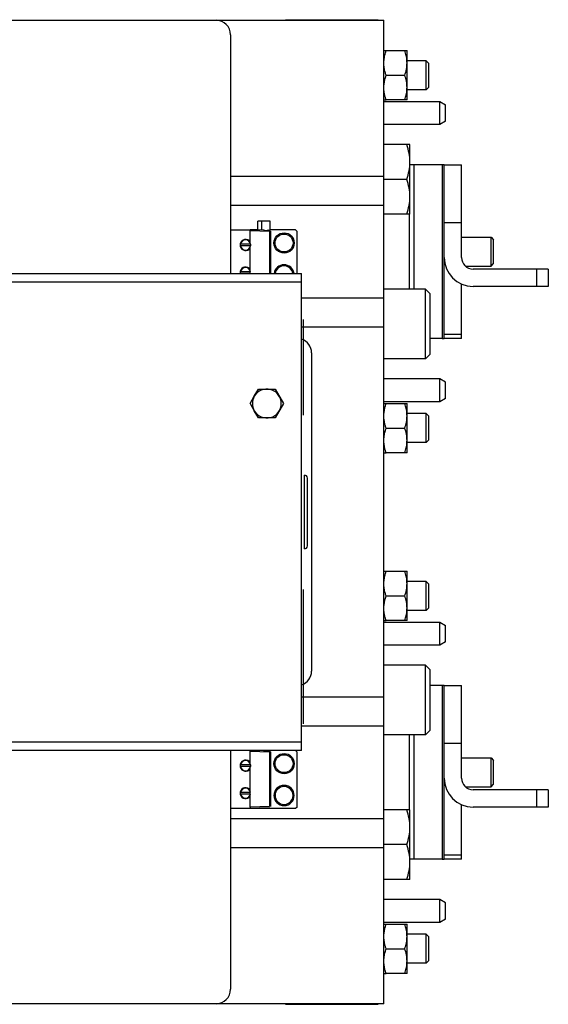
# Model space of a CAD drawing. Extents: x -3136 to 1181, y 8 to 2321.
# Tile 19 of 78: x -1562 to -1379, y 267 to 608. Entities that reach past the tile are written whole.
import ezdxf

# ---------------------------------------------------------------- set-up
doc = ezdxf.new("R2010")
doc.units = 0
doc.header["$LTSCALE"] = 65.395
doc.layers.get('0').update_dxf_attribs({"linetype": 'CONTINUOUS'})

msp = doc.modelspace()

# ---------------------------------------------------------------- linework, layer by layer
at = {"color": 6, "linetype": 'CONTINUOUS'}
for p, q in [((-1567.12, 607.63), (-1436.11, 607.63)), ((-1436.11, 267.63), (-1436.11, 607.63)), ((-1489.12, 602.63), (-1489.12, 520.13)), ((-1435.35, 597.13), (-1428.11, 597.13)), ((-1428.11, 580.13), (-1428.11, 597.13)), ((-1421.46, 593.63), (-1428.11, 593.63)), ((-1421.46, 583.63), (-1421.46, 593.63)), ((-1420.56, 592.73), (-1421.46, 593.63)), ((-1420.56, 584.53), (-1420.56, 592.73)), ((-1435.35, 588.63), (-1428.87, 588.63)), ((-1421.46, 583.63), (-1428.11, 583.63)), ((-1420.56, 584.53), (-1421.46, 583.63)), ((-1428.11, 580.13), (-1435.35, 580.13)), ((-1416.81, 571.63), (-1416.81, 579.57)), ((-1414.81, 572.78), (-1414.81, 578.43)), ((-1414.81, 572.78), (-1416.81, 571.63)), ((-1416.81, 571.63), (-1436.11, 571.63)), ((-1427.11, 564.63), (-1436.11, 564.63)), ((-1427.11, 540.63), (-1427.11, 564.63)), ((-1415.94, 557.63), (-1427.11, 557.63)), ((-1415.27, 557.63), (-1409.27, 557.63)), ((-1415.27, 497.63), (-1415.27, 557.63)), ((-1409.27, 525.63), (-1409.27, 557.63)), ((-1436.11, 553.63), (-1489.12, 553.63)), ((-1428.18, 552.63), (-1436.11, 552.63)), ((-1436.11, 543.63), (-1489.12, 543.63)), ((-1475.36, 538.23), (-1479.66, 538.23)), ((-1479.66, 535.14), (-1479.66, 538.23)), ((-1478.46, 538.23), (-1478.46, 535.1)), ((-1475.36, 534.86), (-1475.36, 538.23)), ((-1427.11, 540.63), (-1436.11, 540.63)), ((-1427.27, 514.63), (-1427.27, 540.63)), ((-1489.12, 535.23), (-1482.31, 535.23)), ((-1479.66, 535.13), (-1482.31, 535.13)), ((-1482.31, 530.95), (-1482.31, 534.93)), ((-1466.61, 535.13), (-1475.36, 535.13)), ((-1466.61, 535.13), (-1466.11, 534.63)), ((-1466.11, 520.13), (-1466.11, 534.63)), ((-1409.27, 532.63), (-1399.06, 532.63)), ((-1399.06, 532.63), (-1398.16, 531.73)), ((-1399.06, 522.63), (-1399.06, 532.63)), ((-1398.16, 523.53), (-1398.16, 531.73)), ((-1482.31, 521.45), (-1482.31, 528.91)), ((-1407.91, 522.63), (-1399.06, 522.63)), ((-1379.27, 521.63), (-1405.27, 521.63)), ((-1399.06, 522.63), (-1398.16, 523.53)), ((-1379.27, 521.63), (-1379.27, 515.63)), ((-1664.56, 520.13), (-1464.56, 520.13)), ((-1464.56, 355.13), (-1464.56, 520.13)), ((-1421.71, 514.63), (-1436.11, 514.63)), ((-1420.11, 513.03), (-1421.71, 514.63)), ((-1421.71, 490.63), (-1421.71, 514.63)), ((-1409.27, 497.63), (-1409.27, 516.47)), ((-1379.27, 515.63), (-1405.27, 515.63)), ((-1464.56, 511.63), (-1436.11, 511.63)), ((-1420.11, 492.23), (-1420.11, 513.03)), ((-1464.56, 501.63), (-1436.11, 501.63)), ((-1415.94, 497.63), (-1420.11, 497.63)), ((-1409.27, 497.63), (-1415.27, 497.63)), ((-1461.11, 492.63), (-1461.11, 382.63)), ((-1421.71, 490.63), (-1436.11, 490.63)), ((-1420.11, 492.23), (-1421.71, 490.63)), ((-1416.81, 483.63), (-1436.11, 483.63)), ((-1414.81, 482.48), (-1416.81, 483.63)), ((-1416.81, 475.69), (-1416.81, 483.63)), ((-1480.89, 477.63), (-1479.44, 480.13)), ((-1479.44, 480.13), (-1473.67, 480.13)), ((-1473.67, 480.13), (-1470.78, 475.13)), ((-1414.81, 476.83), (-1414.81, 482.48)), ((-1470.78, 475.13), (-1473.67, 470.13)), ((-1435.35, 475.13), (-1428.11, 475.13)), ((-1428.11, 458.13), (-1428.11, 475.13)), ((-1479.44, 470.13), (-1480.89, 472.63)), ((-1473.67, 470.13), (-1479.44, 470.13)), ((-1421.46, 471.63), (-1428.11, 471.63)), ((-1420.56, 470.73), (-1421.46, 471.63)), ((-1421.46, 461.63), (-1421.46, 471.63)), ((-1420.56, 462.53), (-1420.56, 470.73)), ((-1435.35, 466.63), (-1428.87, 466.63)), ((-1421.46, 461.63), (-1428.11, 461.63)), ((-1420.56, 462.53), (-1421.46, 461.63)), ((-1428.11, 458.13), (-1435.35, 458.13)), ((-1435.35, 417.13), (-1428.11, 417.13)), ((-1428.11, 400.13), (-1428.11, 417.13)), ((-1421.46, 413.63), (-1428.11, 413.63)), ((-1420.56, 412.73), (-1421.46, 413.63)), ((-1421.46, 403.63), (-1421.46, 413.63)), ((-1420.56, 404.53), (-1420.56, 412.73)), ((-1435.35, 408.63), (-1428.87, 408.63)), ((-1421.46, 403.63), (-1428.11, 403.63)), ((-1420.56, 404.53), (-1421.46, 403.63)), ((-1428.11, 400.13), (-1435.35, 400.13)), ((-1416.81, 391.63), (-1416.81, 399.57)), ((-1414.81, 392.78), (-1414.81, 398.43)), ((-1416.81, 391.63), (-1436.11, 391.63)), ((-1414.81, 392.78), (-1416.81, 391.63)), ((-1421.71, 384.63), (-1436.11, 384.63)), ((-1420.11, 383.03), (-1421.71, 384.63)), ((-1421.71, 360.63), (-1421.71, 384.63)), ((-1420.11, 362.23), (-1420.11, 383.03)), ((-1415.94, 377.63), (-1420.11, 377.63)), ((-1415.27, 377.63), (-1409.27, 377.63)), ((-1415.27, 317.63), (-1415.27, 377.63)), ((-1409.27, 345.63), (-1409.27, 377.63)), ((-1436.11, 373.63), (-1464.56, 373.63)), ((-1436.11, 363.63), (-1464.56, 363.63)), ((-1420.11, 362.23), (-1421.71, 360.63)), ((-1421.71, 360.63), (-1436.11, 360.63)), ((-1427.27, 334.63), (-1427.27, 360.63)), ((-1464.56, 355.13), (-1664.56, 355.13)), ((-1489.12, 355.13), (-1489.12, 272.63)), ((-1482.31, 350.95), (-1482.31, 354.93)), ((-1478.46, 355.13), (-1478.46, 355.1)), ((-1475.36, 354.86), (-1475.36, 355.13)), ((-1466.61, 355.13), (-1466.11, 354.63)), ((-1466.11, 335.63), (-1466.11, 354.63)), ((-1409.27, 352.63), (-1399.06, 352.63)), ((-1399.06, 352.63), (-1398.16, 351.73)), ((-1399.06, 342.63), (-1399.06, 352.63)), ((-1398.16, 343.53), (-1398.16, 351.73)), ((-1482.31, 341.45), (-1482.31, 348.91)), ((-1407.91, 342.63), (-1399.06, 342.63)), ((-1379.27, 341.63), (-1405.27, 341.63)), ((-1399.06, 342.63), (-1398.16, 343.53)), ((-1379.27, 341.63), (-1379.27, 335.63)), ((-1482.31, 335.53), (-1482.31, 339.41)), ((-1489.12, 335.23), (-1482.31, 335.23)), ((-1466.11, 335.63), (-1466.61, 335.13)), ((-1427.11, 334.63), (-1436.11, 334.63)), ((-1427.11, 310.63), (-1427.11, 334.63)), ((-1409.27, 317.63), (-1409.27, 336.47)), ((-1379.27, 335.63), (-1405.27, 335.63)), ((-1489.12, 331.63), (-1436.11, 331.63)), ((-1489.12, 321.63), (-1436.11, 321.63)), ((-1428.18, 322.63), (-1436.11, 322.63)), ((-1415.94, 317.63), (-1427.11, 317.63)), ((-1409.27, 317.63), (-1415.27, 317.63)), ((-1427.11, 310.63), (-1436.11, 310.63)), ((-1416.81, 303.63), (-1436.11, 303.63)), ((-1414.81, 302.48), (-1416.81, 303.63)), ((-1416.81, 295.69), (-1416.81, 303.63)), ((-1414.81, 296.83), (-1414.81, 302.48)), ((-1435.35, 295.13), (-1428.11, 295.13)), ((-1428.11, 278.13), (-1428.11, 295.13)), ((-1421.46, 291.63), (-1428.11, 291.63)), ((-1420.56, 290.73), (-1421.46, 291.63)), ((-1421.46, 281.63), (-1421.46, 291.63)), ((-1420.56, 282.53), (-1420.56, 290.73)), ((-1435.35, 286.63), (-1428.87, 286.63)), ((-1421.46, 281.63), (-1428.11, 281.63)), ((-1420.56, 282.53), (-1421.46, 281.63)), ((-1428.11, 278.13), (-1435.35, 278.13)), ((-1436.11, 267.63), (-1567.12, 267.63))]:
    msp.add_line(p, q, dxfattribs=at)
at = {"color": 2, "linetype": 'CONTINUOUS'}
for p, q in [((-1470.11, 607.83), (-1438.11, 607.83)), ((-1436.11, 597.13), (-1435.35, 597.13)), ((-1436.11, 580.13), (-1435.35, 580.13)), ((-1436.11, 579.57), (-1416.81, 579.57)), ((-1416.81, 579.57), (-1414.81, 578.43)), ((-1415.27, 557.63), (-1415.94, 557.63)), ((-1415.94, 557.63), (-1415.94, 497.63)), ((-1477.76, 535.07), (-1482.31, 535.23)), ((-1482.31, 535.23), (-1482.31, 534.93)), ((-1482.31, 534.93), (-1475.6, 534.7)), ((-1475.6, 535), (-1475.96, 535.01)), ((-1475.6, 534.7), (-1475.6, 520.13)), ((-1475.31, 534.7), (-1475.31, 520.13)), ((-1482.09, 530.18), (-1485.72, 530.18)), ((-1482.09, 529.68), (-1485.72, 529.68)), ((-1482.31, 530.61), (-1482.31, 530.95)), ((-1482.31, 528.91), (-1482.31, 529.25)), ((-1482.31, 521.11), (-1482.31, 521.45)), ((-1482.18, 520.68), (-1485.63, 520.68)), ((-1485.63, 520.18), (-1482.18, 520.18)), ((-1482.31, 520.18), (-1482.31, 520.68)), ((-1464.06, 504.13), (-1464.06, 471.13)), ((-1415.94, 497.63), (-1415.27, 497.63)), ((-1482.33, 475.13), (-1480.89, 477.63)), ((-1414.81, 476.83), (-1416.81, 475.69)), ((-1482.33, 475.13), (-1480.89, 472.63)), ((-1416.81, 475.69), (-1436.11, 475.69)), ((-1436.11, 475.13), (-1435.35, 475.13)), ((-1436.11, 458.13), (-1435.35, 458.13)), ((-1463.56, 424.88), (-1463.56, 450.38)), ((-1436.11, 417.13), (-1435.35, 417.13)), ((-1464.06, 410.88), (-1464.06, 364.38)), ((-1436.11, 400.13), (-1435.35, 400.13)), ((-1436.11, 399.57), (-1416.81, 399.57)), ((-1416.81, 399.57), (-1414.81, 398.43)), ((-1415.27, 377.63), (-1415.94, 377.63)), ((-1415.94, 377.63), (-1415.94, 317.63)), ((-1482.31, 355.13), (-1482.31, 354.93)), ((-1482.31, 354.93), (-1475.6, 354.7)), ((-1477.76, 355.07), (-1479.44, 355.13)), ((-1475.6, 355), (-1475.96, 355.01)), ((-1475.6, 354.7), (-1475.6, 335.76)), ((-1475.31, 354.7), (-1475.31, 335.76)), ((-1482.31, 350.61), (-1482.31, 350.95)), ((-1482.09, 350.18), (-1485.72, 350.18)), ((-1482.09, 349.68), (-1485.72, 349.68)), ((-1482.31, 348.91), (-1482.31, 349.25)), ((-1482.18, 340.68), (-1485.63, 340.68)), ((-1482.31, 341.11), (-1482.31, 341.45)), ((-1482.31, 340.18), (-1482.31, 340.68)), ((-1470.61, 342.73), (-1470.61, 343.13)), ((-1485.63, 340.18), (-1482.18, 340.18)), ((-1482.31, 339.41), (-1482.31, 339.75)), ((-1466.61, 335.13), (-1489.12, 335.13)), ((-1475.6, 335.76), (-1482.31, 335.53)), ((-1482.31, 335.53), (-1482.31, 335.23)), ((-1482.31, 335.23), (-1475.6, 335.46)), ((-1470.61, 336.13), (-1470.61, 336.53)), ((-1415.94, 317.63), (-1415.27, 317.63)), ((-1414.81, 296.83), (-1416.81, 295.69)), ((-1416.81, 295.69), (-1436.11, 295.69)), ((-1436.11, 295.13), (-1435.35, 295.13)), ((-1436.11, 278.13), (-1435.35, 278.13)), ((-1470.11, 267.43), (-1438.11, 267.43))]:
    msp.add_line(p, q, dxfattribs=at)
at = {"color": 9, "linetype": 'CONTINUOUS'}
for p, q in [((-1425.79, 557.63), (-1425.79, 514.63)), ((-1409.27, 537.63), (-1415.27, 537.63)), ((-1383.27, 515.63), (-1383.27, 521.63)), ((-1464.56, 517.13), (-1664.56, 517.13)), ((-1415.27, 499.06), (-1409.27, 499.06)), ((-1462.56, 425.88), (-1462.56, 449.38)), ((-1664.56, 358.13), (-1464.56, 358.13)), ((-1425.79, 360.63), (-1425.79, 317.63)), ((-1409.27, 357.63), (-1415.27, 357.63)), ((-1383.27, 335.63), (-1383.27, 341.63)), ((-1415.27, 319.06), (-1409.27, 319.06))]:
    msp.add_line(p, q, dxfattribs=at)
at = {"color": 6, "linetype": 'CONTINUOUS'}
for centre, radius in [((-1470.61, 530.63), 3.5), ((-1470.61, 530.63), 3.1), ((-1470.61, 350.63), 3.5), ((-1470.61, 350.63), 3.1)]:
    msp.add_circle(centre, radius, dxfattribs=at)
for centre, radius, start, end in [((-1494.12, 602.63), 5, 0, 90), ((-1439.65, 592.84), 11.54, 3.5523, 3.8932), ((-1439.02, 592.88), 10.91, 0.019, 3.5837), ((-1439.02, 584.38), 10.91, 356.4229, 359.9812), ((-1439.64, 584.41), 11.54, 356.107, 356.4538), ((-1405.27, 525.63), 10, 180, 270), ((-1405.27, 525.63), 4, 180, 270), ((-1466.11, 492.63), 5, 0, 71.9336), ((-1476.56, 475.13), 5, 209.9998, 150.0002), ((-1439.65, 470.84), 11.54, 3.5523, 3.8932), ((-1439.02, 470.88), 10.91, 0.019, 3.5837), ((-1439.02, 462.38), 10.91, 356.4229, 359.9812), ((-1439.64, 462.41), 11.54, 356.107, 356.4538), ((-1463.56, 449.38), 1, 0, 90), ((-1463.56, 425.88), 1, 270, 360), ((-1439.65, 412.84), 11.54, 3.5523, 3.8932), ((-1439.02, 412.88), 10.91, 0.019, 3.5837), ((-1439.02, 404.38), 10.91, 356.4229, 359.9812), ((-1439.64, 404.41), 11.54, 356.107, 356.4538), ((-1466.11, 382.63), 5, 288.0665, 360), ((-1405.27, 345.63), 10, 180, 270), ((-1405.27, 345.63), 4, 180, 270), ((-1470.61, 339.63), 3.5, 270, 90), ((-1470.61, 339.63), 3.1, 269.9999, 90.0001), ((-1439.65, 290.84), 11.55, 3.5571, 3.893), ((-1439.02, 290.88), 10.91, 0.0192, 3.5887), ((-1439.02, 282.38), 10.91, 356.4189, 359.981), ((-1439.64, 282.42), 11.54, 356.1072, 356.45), ((-1494.12, 272.63), 5, 270, 360)]:
    msp.add_arc(centre, radius, start, end, dxfattribs=at)
at = {"color": 2, "linetype": 'CONTINUOUS'}
for centre, radius, start, end in [((-1483.91, 529.93), 1.9, 32.637, 166.6415), ((-1483.91, 529.93), 1.74, 8.259, 171.741), ((-1483.9, 529.93), 1.9, 175.6473, 184.6189), ((-1483.91, 529.93), 1.9, 172.1961, 175.6406), ((-1483.9, 529.93), 1.9, 184.6327, 193.5949), ((-1483.91, 529.93), 1.9, 166.6416, 172.192), ((-1483.91, 529.93), 1.9, 193.6017, 327.363), ((-1483.9, 529.93), 1.84, 172.1955, 187.8045), ((-1483.91, 529.93), 1.74, 188.259, 351.741), ((-1483.92, 529.93), 1.84, 352.1955, 7.8045), ((-1483.91, 520.43), 1.9, 32.637, 166.6415), ((-1483.91, 520.43), 1.74, 8.259, 171.741), ((-1470.61, 519.63), 3.5, 8.2152, 171.7848), ((-1470.61, 519.63), 3.1, 9.2869, 170.7131), ((-1483.87, 520.44), 1.78, 188.3238, 189.9651), ((-1483.94, 520.44), 1.78, 350.035, 351.6763), ((-1476.56, 475.13), 5, 150.0002, 209.9998), ((-1483.91, 349.93), 1.9, 32.637, 166.6415), ((-1483.91, 349.93), 1.74, 8.259, 171.741), ((-1483.9, 349.93), 1.9, 175.6473, 184.6189), ((-1483.91, 349.93), 1.9, 172.1961, 175.6406), ((-1483.9, 349.93), 1.9, 184.6327, 193.5949), ((-1483.91, 349.93), 1.9, 166.6416, 172.192), ((-1483.91, 349.93), 1.9, 193.6017, 327.363), ((-1483.9, 349.93), 1.84, 172.1955, 187.8045), ((-1483.91, 349.93), 1.74, 188.259, 351.741), ((-1483.92, 349.93), 1.84, 352.1955, 7.8045), ((-1483.91, 340.43), 1.9, 32.637, 166.6415), ((-1483.91, 340.43), 1.74, 8.259, 171.741), ((-1470.61, 339.63), 3.5, 90, 270), ((-1470.61, 339.63), 3.1, 90.0001, 269.9999), ((-1483.91, 340.43), 1.9, 193.6017, 327.363), ((-1483.91, 340.43), 1.74, 188.259, 351.741)]:
    msp.add_arc(centre, radius, start, end, dxfattribs=at)
for points, knots in [([(-1436.11, 592.88), (-1436.11, 593.24), (-1436.06, 594.14), (-1435.82, 595.57), (-1435.52, 596.61), (-1435.35, 597.13)], [0, 0, 0, 0, 0.248907, 0.623271, 1, 1, 1, 1]), ([(-1435.35, 588.63), (-1435.46, 588.97), (-1435.73, 589.84), (-1435.97, 590.99), (-1436.09, 592.07), (-1436.11, 592.61), (-1436.11, 592.88)], [0, 0, 0, 0, 0.251432, 0.62645, 0.813361, 1, 1, 1, 1]), ([(-1436.11, 584.38), (-1436.11, 584.74), (-1436.06, 585.64), (-1435.82, 587.07), (-1435.52, 588.11), (-1435.35, 588.63)], [0, 0, 0, 0, 0.248907, 0.623271, 1, 1, 1, 1]), ([(-1435.35, 580.13), (-1435.46, 580.47), (-1435.73, 581.34), (-1435.97, 582.49), (-1436.09, 583.57), (-1436.11, 584.11), (-1436.11, 584.38)], [0, 0, 0, 0, 0.251432, 0.62645, 0.813361, 1, 1, 1, 1]), ([(-1476.91, 534.82), (-1476.98, 534.84), (-1477.13, 534.89), (-1477.35, 534.97), (-1477.55, 535.04), (-1477.7, 535.07), (-1477.76, 535.07)], [0, 0, 0, 0, 0.262879, 0.521258, 0.769335, 1, 1, 1, 1]), ([(-1475.96, 535.01), (-1476.03, 535.01), (-1476.18, 534.99), (-1476.39, 534.93), (-1476.61, 534.86), (-1476.77, 534.81), (-1476.85, 534.82)], [0, 0, 0, 0, 0.225816, 0.472887, 0.733405, 1, 1, 1, 1]), ([(-1475.36, 534.86), (-1475.38, 534.9), (-1475.45, 534.97), (-1475.55, 534.99), (-1475.6, 535)], [0, 0, 0, 0, 0.499609, 1, 1, 1, 1]), ([(-1436.11, 470.88), (-1436.11, 471.24), (-1436.06, 472.14), (-1435.82, 473.57), (-1435.52, 474.61), (-1435.35, 475.13)], [0, 0, 0, 0, 0.248907, 0.623271, 1, 1, 1, 1]), ([(-1435.35, 466.63), (-1435.46, 466.97), (-1435.73, 467.84), (-1435.97, 468.99), (-1436.09, 470.07), (-1436.11, 470.61), (-1436.11, 470.88)], [0, 0, 0, 0, 0.251432, 0.62645, 0.813361, 1, 1, 1, 1]), ([(-1436.11, 462.38), (-1436.11, 462.74), (-1436.06, 463.64), (-1435.82, 465.07), (-1435.52, 466.11), (-1435.35, 466.63)], [0, 0, 0, 0, 0.248907, 0.623271, 1, 1, 1, 1]), ([(-1435.35, 458.13), (-1435.46, 458.47), (-1435.73, 459.34), (-1435.97, 460.49), (-1436.09, 461.57), (-1436.11, 462.11), (-1436.11, 462.38)], [0, 0, 0, 0, 0.251432, 0.62645, 0.813361, 1, 1, 1, 1]), ([(-1436.11, 412.88), (-1436.11, 413.24), (-1436.06, 414.14), (-1435.82, 415.57), (-1435.52, 416.61), (-1435.35, 417.13)], [0, 0, 0, 0, 0.248907, 0.623271, 1, 1, 1, 1]), ([(-1435.35, 408.63), (-1435.46, 408.97), (-1435.73, 409.84), (-1435.97, 410.99), (-1436.09, 412.07), (-1436.11, 412.61), (-1436.11, 412.88)], [0, 0, 0, 0, 0.251432, 0.62645, 0.813361, 1, 1, 1, 1]), ([(-1436.11, 404.38), (-1436.11, 404.74), (-1436.06, 405.64), (-1435.82, 407.07), (-1435.52, 408.11), (-1435.35, 408.63)], [0, 0, 0, 0, 0.248907, 0.623271, 1, 1, 1, 1]), ([(-1435.35, 400.13), (-1435.46, 400.47), (-1435.73, 401.34), (-1435.97, 402.49), (-1436.09, 403.57), (-1436.11, 404.11), (-1436.11, 404.38)], [0, 0, 0, 0, 0.251432, 0.62645, 0.813361, 1, 1, 1, 1]), ([(-1476.91, 354.82), (-1476.98, 354.84), (-1477.13, 354.89), (-1477.35, 354.97), (-1477.55, 355.04), (-1477.7, 355.07), (-1477.76, 355.07)], [0, 0, 0, 0, 0.262879, 0.521258, 0.769335, 1, 1, 1, 1]), ([(-1475.96, 355.01), (-1476.03, 355.01), (-1476.18, 354.99), (-1476.39, 354.93), (-1476.61, 354.86), (-1476.77, 354.81), (-1476.85, 354.82)], [0, 0, 0, 0, 0.225816, 0.472887, 0.733405, 1, 1, 1, 1]), ([(-1475.36, 354.86), (-1475.38, 354.9), (-1475.45, 354.97), (-1475.55, 354.99), (-1475.6, 355)], [0, 0, 0, 0, 0.499609, 1, 1, 1, 1]), ([(-1436.11, 290.88), (-1436.11, 291.24), (-1436.06, 292.14), (-1435.82, 293.57), (-1435.52, 294.61), (-1435.35, 295.13)], [0, 0, 0, 0, 0.248907, 0.623272, 1, 1, 1, 1]), ([(-1435.35, 286.63), (-1435.46, 286.97), (-1435.73, 287.84), (-1435.97, 288.99), (-1436.09, 290.07), (-1436.11, 290.61), (-1436.11, 290.88)], [0, 0, 0, 0, 0.251432, 0.626451, 0.813361, 1, 1, 1, 1]), ([(-1436.11, 282.38), (-1436.11, 282.74), (-1436.06, 283.64), (-1435.82, 285.07), (-1435.52, 286.11), (-1435.35, 286.63)], [0, 0, 0, 0, 0.248907, 0.623272, 1, 1, 1, 1]), ([(-1435.35, 278.13), (-1435.46, 278.47), (-1435.73, 279.34), (-1435.97, 280.49), (-1436.09, 281.57), (-1436.11, 282.11), (-1436.11, 282.38)], [0, 0, 0, 0, 0.251432, 0.626451, 0.813361, 1, 1, 1, 1])]:
    msp.add_open_spline(points, degree=3, knots=knots, dxfattribs=at)
at = {"color": 6, "linetype": 'CONTINUOUS'}
for points, knots in [([(-1428.13, 593.63), (-1428.17, 594.22), (-1428.35, 595.41), (-1428.68, 596.56), (-1428.87, 597.13)], [0, 0, 0, 0, 0.498322, 1, 1, 1, 1]), ([(-1428.87, 588.63), (-1428.64, 589.32), (-1428.25, 590.71), (-1428.11, 592.16), (-1428.11, 592.88)], [0, 0, 0, 0, 0.501872, 1, 1, 1, 1]), ([(-1428.11, 584.38), (-1428.11, 585.1), (-1428.25, 586.54), (-1428.64, 587.94), (-1428.87, 588.63)], [0, 0, 0, 0, 0.498128, 1, 1, 1, 1]), ([(-1428.87, 580.13), (-1428.68, 580.7), (-1428.35, 581.85), (-1428.17, 583.04), (-1428.13, 583.63)], [0, 0, 0, 0, 0.501678, 1, 1, 1, 1]), ([(-1427.11, 558.63), (-1427.11, 559.65), (-1427.31, 561.69), (-1427.86, 563.66), (-1428.18, 564.63)], [0, 0, 0, 0, 0.498121, 1, 1, 1, 1]), ([(-1428.18, 552.63), (-1427.86, 553.6), (-1427.31, 555.57), (-1427.11, 557.61), (-1427.11, 558.63)], [0, 0, 0, 0, 0.501879, 1, 1, 1, 1]), ([(-1427.11, 546.63), (-1427.11, 547.65), (-1427.31, 549.69), (-1427.86, 551.66), (-1428.18, 552.63)], [0, 0, 0, 0, 0.498121, 1, 1, 1, 1]), ([(-1428.18, 540.63), (-1427.86, 541.6), (-1427.31, 543.57), (-1427.11, 545.61), (-1427.11, 546.63)], [0, 0, 0, 0, 0.501879, 1, 1, 1, 1]), ([(-1428.13, 471.63), (-1428.17, 472.22), (-1428.35, 473.41), (-1428.68, 474.56), (-1428.87, 475.13)], [0, 0, 0, 0, 0.498322, 1, 1, 1, 1]), ([(-1428.87, 466.63), (-1428.64, 467.32), (-1428.25, 468.71), (-1428.11, 470.16), (-1428.11, 470.88)], [0, 0, 0, 0, 0.501872, 1, 1, 1, 1]), ([(-1428.11, 462.38), (-1428.11, 463.1), (-1428.25, 464.54), (-1428.64, 465.94), (-1428.87, 466.63)], [0, 0, 0, 0, 0.498128, 1, 1, 1, 1]), ([(-1428.87, 458.13), (-1428.68, 458.7), (-1428.35, 459.85), (-1428.17, 461.04), (-1428.13, 461.63)], [0, 0, 0, 0, 0.501678, 1, 1, 1, 1]), ([(-1428.13, 413.63), (-1428.17, 414.22), (-1428.35, 415.41), (-1428.68, 416.56), (-1428.87, 417.13)], [0, 0, 0, 0, 0.498322, 1, 1, 1, 1]), ([(-1428.87, 408.63), (-1428.64, 409.32), (-1428.25, 410.71), (-1428.11, 412.16), (-1428.11, 412.88)], [0, 0, 0, 0, 0.501872, 1, 1, 1, 1]), ([(-1428.11, 404.38), (-1428.11, 405.1), (-1428.25, 406.54), (-1428.64, 407.94), (-1428.87, 408.63)], [0, 0, 0, 0, 0.498128, 1, 1, 1, 1]), ([(-1428.87, 400.13), (-1428.68, 400.7), (-1428.35, 401.85), (-1428.17, 403.04), (-1428.13, 403.63)], [0, 0, 0, 0, 0.501678, 1, 1, 1, 1]), ([(-1427.11, 328.63), (-1427.11, 329.65), (-1427.31, 331.69), (-1427.86, 333.66), (-1428.18, 334.63)], [0, 0, 0, 0, 0.498121, 1, 1, 1, 1]), ([(-1428.18, 322.63), (-1427.86, 323.6), (-1427.31, 325.57), (-1427.11, 327.61), (-1427.11, 328.63)], [0, 0, 0, 0, 0.501879, 1, 1, 1, 1]), ([(-1427.11, 316.63), (-1427.11, 317.65), (-1427.31, 319.69), (-1427.86, 321.66), (-1428.18, 322.63)], [0, 0, 0, 0, 0.498121, 1, 1, 1, 1]), ([(-1428.18, 310.63), (-1427.86, 311.6), (-1427.31, 313.57), (-1427.11, 315.61), (-1427.11, 316.63)], [0, 0, 0, 0, 0.501879, 1, 1, 1, 1]), ([(-1428.13, 291.63), (-1428.17, 292.22), (-1428.35, 293.41), (-1428.68, 294.56), (-1428.87, 295.13)], [0, 0, 0, 0, 0.498322, 1, 1, 1, 1]), ([(-1428.87, 286.63), (-1428.64, 287.32), (-1428.25, 288.71), (-1428.11, 290.16), (-1428.11, 290.88)], [0, 0, 0, 0, 0.501872, 1, 1, 1, 1]), ([(-1428.11, 282.38), (-1428.11, 283.1), (-1428.25, 284.54), (-1428.64, 285.94), (-1428.87, 286.63)], [0, 0, 0, 0, 0.498128, 1, 1, 1, 1]), ([(-1428.87, 278.13), (-1428.68, 278.7), (-1428.35, 279.85), (-1428.17, 281.04), (-1428.13, 281.63)], [0, 0, 0, 0, 0.501678, 1, 1, 1, 1])]:
    msp.add_open_spline(points, degree=3, knots=knots, dxfattribs=at)
at = {"color": 2, "linetype": 'CONTINUOUS'}
for points in [[(-1476.85, 534.82), (-1476.87, 534.82), (-1476.89, 534.82), (-1476.91, 534.82)], [(-1485.76, 520.87), (-1485.81, 520.63), (-1485.82, 520.37), (-1485.78, 520.13)], [(-1476.85, 354.82), (-1476.87, 354.82), (-1476.89, 354.82), (-1476.91, 354.82)], [(-1485.76, 340.87), (-1485.82, 340.58), (-1485.82, 340.27), (-1485.75, 339.98)]]:
    msp.add_open_spline(points, degree=3, dxfattribs=at)

doc.saveas('drawing.dxf')
